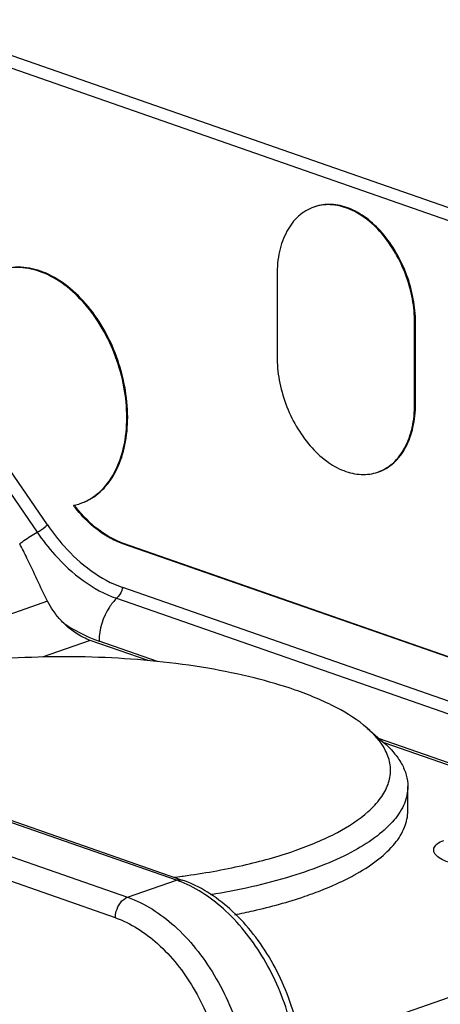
# Model space of a CAD drawing. Header units: millimetres. Extents: x -153 to 753, y 50 to 636.
# Tile 27 of 30: x 681 to 705, y 165 to 222. Entities that reach past the tile are written whole.
import ezdxf

# ---------------------------------------------------------------- set-up
doc = ezdxf.new("R2010")
doc.units = ezdxf.units.MM
doc.header["$LTSCALE"] = 23.1
doc.layers.get('0').update_dxf_attribs({"linetype": 'CONTINUOUS'})

msp = doc.modelspace()

# ---------------------------------------------------------------- linework, layer by layer
at = {"color": 7, "linetype": 'CONTINUOUS'}
for p, q in [((511.497, 279.078), (749.663, 196.06)), ((511.497, 278.339), (748.602, 195.69)), ((697.962, 211.442), (697.912, 211.425)), ((695.788, 207.504), (695.788, 202.817)), ((703.735, 200.047), (703.735, 204.734)), ((703.785, 200.065), (703.785, 204.751)), ((682.534, 193.073), (675.665, 203.108)), ((613.103, 199.505), (690.319, 172.575)), ((701.611, 196.126), (701.661, 196.144)), ((684.428, 194.312), (684.479, 194.33)), ((712.642, 183.007), (686.88, 191.987)), ((712.693, 183.025), (686.931, 192.005)), ((712.642, 180.482), (686.88, 189.462)), ((688.35, 185.245), (685.002, 186.412)), ((700.992, 181.35), (701.921, 180.542)), ((710.17, 177.639), (701.969, 180.498)), ((703.341, 176.569), (703.341, 177.975)), ((690.292, 172.796), (690.375, 172.808))]:
    msp.add_line(p, q, dxfattribs=at)
at = {"color": 9, "linetype": 'CONTINUOUS'}
for p, q in [((703.785, 204.751), (703.735, 204.734)), ((689.99, 172.568), (612.774, 199.498)), ((677.201, 199.574), (681.939, 192.653)), ((703.785, 200.065), (703.735, 200.047)), ((687.168, 199.296), (687.118, 199.278)), ((609.945, 198.512), (687.161, 171.582)), ((686.454, 170.399), (609.238, 197.329)), ((686.931, 192.005), (686.88, 191.987)), ((686.527, 188.84), (712.289, 179.86)), ((682.541, 188.67), (676.138, 186.438)), ((685.002, 186.412), (682.235, 185.447)), ((688.892, 185.195), (685.517, 186.371)), ((710.275, 177.741), (701.708, 180.727)), ((687.161, 171.582), (689.99, 172.568)), ((697.332, 162.891), (717.128, 169.791))]:
    msp.add_line(p, q, dxfattribs=at)
at = {"color": 7, "linetype": 'CONTINUOUS'}
for centre, radius, start, end in [((683.432, 197.337), 3.184, 289.1859, 296.0246), ((683.281, 197.658), 3.537, 282.2852, 283.1546), ((691.227, 199.72), 9.066, 217.4942, 218.6693), ((691.095, 199.598), 8.837, 217.4969, 218.564), ((683.321, 197.497), 3.372, 283.1195, 289.1767), ((684.232, 217.986), 45.594, 277.0722, 277.6376), ((694.116, 184.054), 12.758, 298.601, 299.5247), ((689.596, 194.484), 24.14, 288.8496, 289.2164)]:
    msp.add_arc(centre, radius, start, end, dxfattribs=at)
at = {"color": 9, "linetype": 'CONTINUOUS'}
msp.add_arc((687.869, 166.492), 6.436, 68.3234, 70.7622, dxfattribs=at)
at = {"color": 7, "linetype": 'CONTINUOUS'}
for points, knots in [([(703.735, 204.734), (703.732, 205.198), (703.643, 206.141), (703.137, 207.949), (702.215, 209.586), (700.946, 210.793), (699.936, 211.378), (698.895, 211.623), (698.215, 211.53), (697.912, 211.425)], [0, 0, 0, 0, 0.138728, 0.281161, 0.559218, 0.686067, 0.800784, 0.904, 1, 1, 1, 1]), ([(703.785, 204.751), (703.783, 205.214), (703.693, 206.158), (703.189, 207.966), (702.265, 209.604), (700.997, 210.81), (699.987, 211.396), (698.946, 211.641), (698.266, 211.548), (697.962, 211.442)], [0, 0, 0, 0, 0.138351, 0.281276, 0.559135, 0.686003, 0.800749, 0.903984, 1, 1, 1, 1]), ([(697.912, 211.425), (697.591, 211.313), (696.965, 210.932), (696.287, 210.015), (695.871, 208.834), (695.79, 207.961), (695.788, 207.504)], [0, 0, 0, 0, 0.215516, 0.449358, 0.709996, 1, 1, 1, 1]), ([(687.118, 199.278), (687.115, 199.866), (687.001, 201.061), (686.515, 202.8), (685.753, 204.428), (684.755, 205.843), (683.584, 206.956), (682.303, 207.697), (680.985, 208.007), (680.123, 207.89), (679.739, 207.756)], [0, 0, 0, 0, 0.138412, 0.280947, 0.423275, 0.559737, 0.686435, 0.801015, 0.904114, 1, 1, 1, 1]), ([(687.168, 199.296), (687.163, 200.485), (686.815, 202.293), (685.803, 204.446), (684.805, 205.861), (683.634, 206.974), (682.354, 207.715), (681.035, 208.025), (680.174, 207.907), (679.789, 207.773)], [0, 0, 0, 0, 0.280348, 0.422695, 0.559324, 0.686134, 0.800826, 0.904019, 1, 1, 1, 1]), ([(695.788, 202.817), (695.79, 202.353), (695.88, 201.41), (696.385, 199.602), (697.308, 197.965), (698.576, 196.758), (699.587, 196.173), (700.627, 195.928), (701.307, 196.02), (701.611, 196.126)], [0, 0, 0, 0, 0.138728, 0.281161, 0.559218, 0.686067, 0.800784, 0.904, 1, 1, 1, 1]), ([(701.611, 196.126), (701.932, 196.238), (702.557, 196.618), (703.235, 197.536), (703.652, 198.717), (703.732, 199.59), (703.735, 200.047)], [0, 0, 0, 0, 0.215516, 0.449358, 0.709996, 1, 1, 1, 1]), ([(701.661, 196.144), (701.983, 196.256), (702.608, 196.636), (703.287, 197.554), (703.702, 198.735), (703.783, 199.608), (703.785, 200.065)], [0, 0, 0, 0, 0.215651, 0.449194, 0.710503, 1, 1, 1, 1]), ([(684.428, 194.312), (684.833, 194.453), (685.623, 194.934), (686.485, 196.094), (687.012, 197.592), (687.115, 198.699), (687.118, 199.278)], [0, 0, 0, 0, 0.214466, 0.448635, 0.709921, 1, 1, 1, 1]), ([(684.829, 194.476), (685.193, 194.654), (685.882, 195.181), (686.624, 196.315), (687.076, 197.727), (687.166, 198.759), (687.168, 199.296)], [0, 0, 0, 0, 0.216135, 0.451526, 0.712983, 1, 1, 1, 1]), ([(686.88, 191.987), (686.631, 192.075), (685.578, 192.551), (684.702, 193.363), (684.148, 194.055)], [0, 0, 0, 0, 0.229893, 1, 1, 1, 1]), ([(686.931, 192.005), (686.415, 192.186), (685.388, 192.772), (684.568, 193.61), (684.186, 194.09)], [0, 0, 0, 0, 0.470983, 1, 1, 1, 1]), ([(682.534, 193.073), (682.829, 192.643), (683.991, 191.147), (685.579, 189.915), (686.88, 189.462)], [0, 0, 0, 0, 0.274634, 1, 1, 1, 1]), ([(682.541, 188.67), (682.122, 189.491), (681.63, 190.621), (681.077, 191.721), (680.931, 191.994)], [0, 0, 0, 0, 0.748837, 1, 1, 1, 1]), ([(683.478, 187.401), (683.386, 187.491), (683.025, 187.875), (682.723, 188.315), (682.541, 188.67)], [0, 0, 0, 0, 0.243313, 1, 1, 1, 1]), ([(685.002, 186.412), (684.868, 186.459), (684.307, 186.698), (683.811, 187.075), (683.478, 187.401)], [0, 0, 0, 0, 0.233781, 1, 1, 1, 1]), ([(696.834, 183.546), (696.057, 183.817), (694.391, 184.3), (690.744, 185.045), (685.796, 185.532), (679.798, 185.449), (675.816, 184.936), (673.917, 184.542)], [0, 0, 0, 0, 0.106666, 0.224292, 0.481768, 0.748778, 1, 1, 1, 1]), ([(700.992, 181.35), (700.461, 181.812), (699.115, 182.66), (697.655, 183.26), (696.834, 183.546)], [0, 0, 0, 0, 0.447647, 1, 1, 1, 1]), ([(702.196, 179.723), (702.145, 179.866), (701.861, 180.486), (701.39, 181.004), (700.992, 181.35)], [0, 0, 0, 0, 0.22404, 1, 1, 1, 1]), ([(701.921, 180.542), (702.141, 180.35), (702.535, 179.961), (702.994, 179.318), (703.276, 178.654), (703.341, 178.196), (703.341, 177.975)], [0, 0, 0, 0, 0.28988, 0.547586, 0.780609, 1, 1, 1, 1]), ([(701.055, 176.53), (701.316, 176.764), (701.769, 177.24), (702.232, 178.058), (702.393, 178.912), (702.289, 179.465), (702.196, 179.723)], [0, 0, 0, 0, 0.291455, 0.543116, 0.771558, 1, 1, 1, 1]), ([(703.341, 177.975), (703.341, 177.644), (703.186, 176.934), (702.546, 175.959), (701.543, 175.047), (700.195, 174.201), (698.525, 173.429), (695.779, 172.474), (693.53, 171.985), (691.954, 171.728)], [0, 0, 0, 0, 0.072254, 0.153832, 0.250837, 0.366015, 0.499868, 0.651498, 1, 1, 1, 1]), ([(690.375, 172.808), (691.532, 172.965), (693.713, 173.347), (696.706, 174.172), (699.156, 175.183), (700.522, 176.054), (701.055, 176.53)], [0, 0, 0, 0, 0.306331, 0.579922, 0.812559, 1, 1, 1, 1]), ([(700.404, 172.952), (700.845, 173.202), (701.633, 173.713), (702.588, 174.605), (703.195, 175.557), (703.341, 176.247), (703.341, 176.569)], [0, 0, 0, 0, 0.312976, 0.577416, 0.800974, 1, 1, 1, 1]), ([(698.973, 172.245), (699.084, 172.293), (699.507, 172.482), (699.923, 172.688), (700.224, 172.852)], [0, 0, 0, 0, 0.260052, 1, 1, 1, 1]), ([(697.353, 160.976), (697.353, 162.217), (697.069, 164.103), (696.229, 166.467), (695.374, 168.144), (694.325, 169.647), (692.769, 171.298), (691.33, 172.223), (690.319, 172.575)], [0, 0, 0, 0, 0.259999, 0.393152, 0.524978, 0.653109, 0.775674, 1, 1, 1, 1]), ([(697.541, 171.689), (697.667, 171.733), (698.149, 171.905), (698.625, 172.094), (698.973, 172.245)], [0, 0, 0, 0, 0.25861, 1, 1, 1, 1]), ([(693.346, 170.573), (693.708, 170.645), (695.074, 170.937), (696.424, 171.307), (697.395, 171.639)], [0, 0, 0, 0, 0.264621, 1, 1, 1, 1])]:
    msp.add_open_spline(points, degree=3, knots=knots, dxfattribs=at)
at = {"color": 9, "linetype": 'CONTINUOUS'}
for points, knots in [([(681.939, 192.653), (682.1, 192.742), (682.304, 192.878), (682.49, 193.034), (682.534, 193.073)], [0, 0, 0, 0, 0.757324, 1, 1, 1, 1]), ([(680.931, 191.994), (681.012, 192.055), (681.336, 192.292), (681.676, 192.507), (681.939, 192.653)], [0, 0, 0, 0, 0.251585, 1, 1, 1, 1]), ([(681.939, 192.653), (682.25, 192.198), (683.477, 190.619), (685.153, 189.319), (686.527, 188.84)], [0, 0, 0, 0, 0.274699, 1, 1, 1, 1]), ([(686.88, 189.462), (686.864, 189.402), (686.787, 189.175), (686.654, 188.964), (686.527, 188.84)], [0, 0, 0, 0, 0.259188, 1, 1, 1, 1]), ([(686.527, 188.84), (686.371, 188.687), (685.804, 187.982), (685.517, 187.054), (685.517, 186.371)], [0, 0, 0, 0, 0.242208, 1, 1, 1, 1]), ([(683.478, 187.401), (683.643, 187.292), (684.289, 186.887), (684.984, 186.557), (685.517, 186.371)], [0, 0, 0, 0, 0.259615, 1, 1, 1, 1]), ([(707.171, 173.262), (707.075, 173.295), (706.868, 173.334), (706.458, 173.407), (705.972, 173.507), (705.467, 173.674), (705.09, 173.876), (704.882, 174.095), (704.83, 174.281), (704.851, 174.469), (705.044, 174.709), (705.274, 174.812), (705.414, 174.861)], [0, 0, 0, 0, 0.08644, 0.178469, 0.354884, 0.507879, 0.628784, 0.71743, 0.754059, 0.78983, 0.873997, 1, 1, 1, 1]), ([(689.99, 172.568), (690.017, 172.578), (690.124, 172.607), (690.242, 172.602), (690.319, 172.575)], [0, 0, 0, 0, 0.264744, 1, 1, 1, 1]), ([(697.058, 160.94), (697.037, 162.167), (696.641, 164.644), (695.195, 168.033), (693.068, 170.803), (691.204, 172.092), (690.246, 172.473)], [0, 0, 0, 0, 0.262131, 0.528866, 0.779721, 1, 1, 1, 1]), ([(686.454, 170.399), (686.454, 170.526), (686.521, 170.99), (686.835, 171.469), (687.161, 171.582)], [0, 0, 0, 0, 0.268674, 1, 1, 1, 1]), ([(687.161, 171.582), (688.16, 171.234), (689.588, 170.3), (691.144, 168.636), (692.58, 166.561), (693.843, 163.59), (694.231, 161.015), (694.231, 159.744)], [0, 0, 0, 0, 0.218398, 0.340813, 0.469892, 0.737586, 1, 1, 1, 1]), ([(686.454, 170.399), (687.353, 170.085), (689.117, 168.93), (691.12, 166.37), (692.468, 163.206), (692.817, 160.888), (692.817, 159.744)], [0, 0, 0, 0, 0.218549, 0.46952, 0.737405, 1, 1, 1, 1])]:
    msp.add_open_spline(points, degree=3, knots=knots, dxfattribs=at)

doc.saveas('drawing.dxf')
